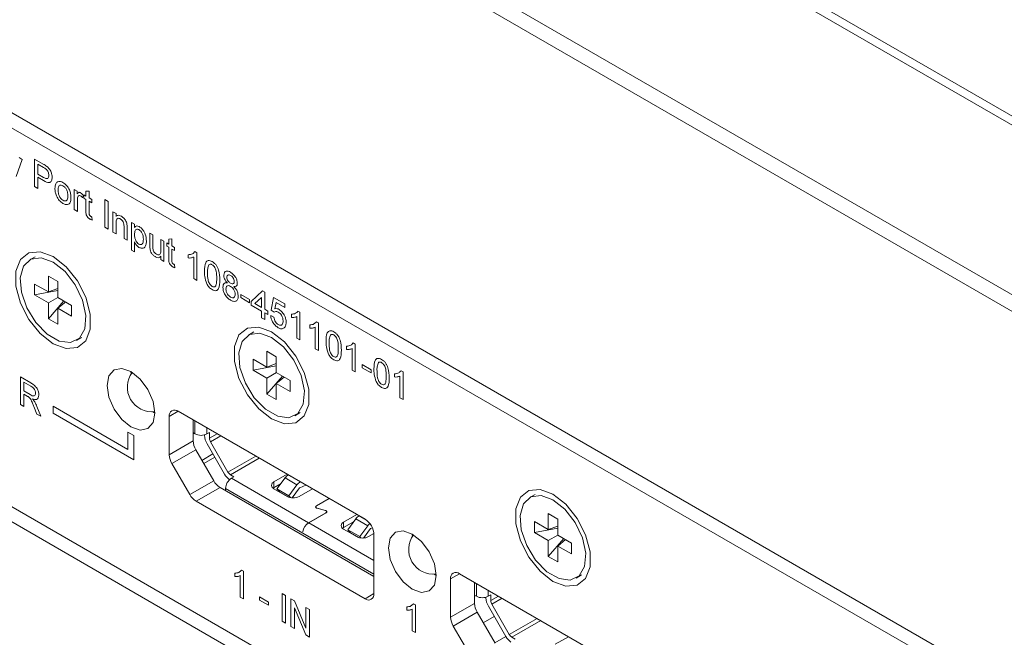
# Model space of a CAD drawing. Header units: millimetres. Extents: x 0 to 1118, y 0 to 864.
# Tile 11 of 256: x 205 to 219, y 204 to 213. Entities that reach past the tile are written whole.
import ezdxf

# ---------------------------------------------------------------- set-up
doc = ezdxf.new("R2010")
doc.units = ezdxf.units.MM

msp = doc.modelspace()

# ---------------------------------------------------------------- linework, layer by layer
at = {"color": 7, "linetype": 'Continuous', "lineweight": 15}
for p, q in [((225.718, 207.793), (205.813, 219.284)), ((205.928, 219.351), (225.708, 207.932)), ((249.46, 191.58), (201.865, 219.056)), ((227.48, 204.024), (201.848, 218.822)), ((201.848, 213.229), (224.233, 200.306)), ((201.848, 213.004), (227.48, 198.207)), ((204.751, 210.953), (204.659, 210.701)), ((204.703, 210.98), (204.751, 210.953)), ((204.93, 210.959), (205.06, 210.884)), ((204.93, 210.551), (204.93, 210.959)), ((205.064, 210.835), (204.98, 210.883)), ((204.98, 210.883), (204.98, 210.737)), ((204.98, 210.737), (205.065, 210.688)), ((205.066, 210.64), (204.98, 210.69)), ((204.98, 210.69), (204.98, 210.522)), ((204.98, 210.522), (204.93, 210.551)), ((205.519, 210.509), (205.56, 210.486)), ((205.519, 210.211), (205.519, 210.509)), ((205.56, 210.486), (205.56, 210.444)), ((205.655, 210.422), (205.641, 210.385)), ((205.66, 210.428), (205.691, 210.41)), ((205.66, 210.381), (205.66, 210.428)), ((205.691, 210.363), (205.66, 210.381)), ((205.691, 210.482), (205.737, 210.486)), ((205.691, 210.41), (205.691, 210.482)), ((205.691, 210.195), (205.691, 210.363)), ((205.737, 210.486), (205.737, 210.384)), ((205.737, 210.384), (205.778, 210.36)), ((205.565, 210.343), (205.565, 210.185)), ((205.737, 210.336), (205.737, 210.167)), ((205.778, 210.313), (205.737, 210.336)), ((205.778, 210.36), (205.778, 210.313)), ((205.968, 210.36), (206.018, 210.331)), ((205.968, 209.952), (205.968, 210.36)), ((206.018, 210.331), (206.018, 209.923)), ((205.565, 210.185), (205.519, 210.211)), ((205.778, 210.105), (205.782, 210.058)), ((206.09, 210.179), (206.136, 210.153)), ((206.09, 209.881), (206.09, 210.179)), ((206.136, 210.153), (206.136, 210.112)), ((206.018, 209.923), (205.968, 209.952)), ((206.136, 210.015), (206.136, 209.855)), ((206.254, 209.787), (206.254, 209.965)), ((206.299, 209.943), (206.299, 209.761)), ((206.362, 210.022), (206.408, 209.996)), ((206.362, 209.614), (206.362, 210.022)), ((206.408, 209.996), (206.408, 209.949)), ((206.136, 209.855), (206.09, 209.881)), ((206.299, 209.761), (206.254, 209.787)), ((206.634, 209.865), (206.68, 209.839)), ((206.634, 209.682), (206.634, 209.865)), ((206.68, 209.839), (206.68, 209.677)), ((206.408, 209.735), (206.408, 209.588)), ((206.797, 209.771), (206.843, 209.745)), ((206.797, 209.615), (206.797, 209.771)), ((206.843, 209.745), (206.843, 209.447)), ((206.884, 209.722), (206.915, 209.703)), ((206.884, 209.674), (206.884, 209.722)), ((206.915, 209.656), (206.884, 209.674)), ((206.915, 209.776), (206.961, 209.779)), ((206.915, 209.703), (206.915, 209.776)), ((206.915, 209.489), (206.915, 209.656)), ((206.961, 209.779), (206.961, 209.677)), ((206.961, 209.677), (207.001, 209.653)), ((207.001, 209.653), (207.001, 209.606)), ((204.942, 209.516), (204.863, 209.47)), ((206.408, 209.588), (206.362, 209.614)), ((206.797, 209.473), (206.797, 209.522)), ((206.961, 209.63), (206.961, 209.461)), ((207.001, 209.606), (206.961, 209.63)), ((207.201, 209.498), (207.201, 209.546)), ((207.282, 209.193), (207.282, 209.511)), ((207.299, 209.592), (207.328, 209.575)), ((207.328, 209.575), (207.328, 209.167)), ((206.843, 209.447), (206.797, 209.473)), ((207.001, 209.398), (207.006, 209.352)), ((205.137, 209.231), (205.276, 209.151)), ((205.137, 208.996), (205.137, 209.231)), ((204.932, 209.113), (205.137, 208.996)), ((204.932, 208.952), (204.932, 209.113)), ((205.276, 209.151), (205.276, 208.915)), ((207.328, 209.167), (207.282, 209.193)), ((204.932, 208.952), (205.276, 209.017)), ((205.137, 208.834), (204.932, 208.952)), ((205.276, 209.048), (205.137, 208.996)), ((205.137, 208.834), (205.276, 208.915)), ((205.276, 208.915), (205.48, 208.797)), ((207.976, 208.96), (208.107, 208.884)), ((207.976, 208.913), (207.976, 208.96)), ((208.107, 208.837), (207.976, 208.913)), ((208.13, 208.855), (208.298, 209.01)), ((208.284, 208.913), (208.186, 208.823)), ((208.284, 208.766), (208.284, 208.913)), ((208.298, 209.01), (208.33, 208.991)), ((208.33, 208.991), (208.33, 208.74)), ((208.425, 208.727), (208.461, 208.916)), ((208.461, 208.916), (208.629, 208.819)), ((205.137, 208.599), (205.365, 208.864)), ((205.137, 208.599), (205.137, 208.834)), ((205.392, 208.848), (205.276, 208.754)), ((205.48, 208.797), (205.48, 208.636)), ((208.107, 208.884), (208.107, 208.837)), ((208.13, 208.803), (208.13, 208.855)), ((208.284, 208.714), (208.13, 208.803)), ((208.186, 208.823), (208.284, 208.766)), ((208.498, 208.842), (208.48, 208.747)), ((208.629, 208.766), (208.498, 208.842)), ((208.629, 208.819), (208.629, 208.766)), ((205.276, 208.754), (205.276, 208.518)), ((205.48, 208.636), (205.276, 208.754)), ((208.284, 208.615), (208.284, 208.714)), ((208.33, 208.74), (208.375, 208.714)), ((208.375, 208.662), (208.33, 208.688)), ((208.33, 208.688), (208.33, 208.588)), ((208.375, 208.714), (208.375, 208.662)), ((208.42, 208.646), (208.466, 208.625)), ((208.47, 208.696), (208.425, 208.727)), ((208.724, 208.619), (208.724, 208.667)), ((208.805, 208.314), (208.805, 208.632)), ((208.822, 208.713), (208.851, 208.696)), ((208.851, 208.696), (208.851, 208.288)), ((205.276, 208.518), (205.137, 208.599)), ((208.33, 208.588), (208.284, 208.615)), ((208.996, 208.462), (208.996, 208.51)), ((209.077, 208.157), (209.077, 208.475)), ((209.094, 208.556), (209.123, 208.539)), ((209.123, 208.539), (209.123, 208.131)), ((208.168, 208.405), (208.089, 208.359)), ((205.55, 208.279), (205.63, 208.325)), ((208.851, 208.288), (208.805, 208.314)), ((209.54, 208.148), (209.54, 208.196)), ((209.638, 208.242), (209.667, 208.225)), ((209.667, 208.225), (209.667, 207.817)), ((208.363, 208.12), (208.502, 208.04)), ((208.363, 207.884), (208.363, 208.12)), ((208.502, 208.04), (208.502, 207.804)), ((209.123, 208.131), (209.077, 208.157)), ((209.621, 207.843), (209.621, 208.161)), ((208.159, 208.002), (208.363, 207.884)), ((208.159, 207.841), (208.159, 208.002)), ((208.159, 207.841), (208.502, 207.906)), ((208.502, 207.937), (208.363, 207.884)), ((209.771, 207.924), (209.902, 207.848)), ((209.771, 207.877), (209.771, 207.924)), ((208.363, 207.723), (208.159, 207.841)), ((208.363, 207.723), (208.503, 207.804)), ((208.363, 207.487), (208.591, 207.753)), ((208.502, 207.804), (208.707, 207.686)), ((209.667, 207.817), (209.621, 207.843)), ((209.902, 207.801), (209.771, 207.877)), ((209.902, 207.848), (209.902, 207.801)), ((210.247, 207.74), (210.247, 207.788)), ((210.328, 207.434), (210.328, 207.753)), ((210.345, 207.833), (210.374, 207.817)), ((210.374, 207.817), (210.374, 207.408)), ((204.724, 207.741), (204.877, 207.652)), ((204.724, 207.332), (204.724, 207.741)), ((204.879, 207.604), (204.774, 207.665)), ((204.774, 207.665), (204.774, 207.534)), ((208.363, 207.487), (208.363, 207.723)), ((208.618, 207.737), (208.502, 207.642)), ((208.502, 207.642), (208.502, 207.407)), ((208.707, 207.525), (208.502, 207.642)), ((208.707, 207.686), (208.707, 207.525)), ((204.774, 207.534), (204.868, 207.479)), ((204.825, 207.457), (204.774, 207.487)), ((204.774, 207.487), (204.774, 207.304)), ((208.502, 207.407), (208.363, 207.487)), ((201.848, 207.411), (224.386, 194.4)), ((204.774, 207.304), (204.724, 207.332)), ((210.374, 207.408), (210.328, 207.434)), ((201.848, 207.186), (227.48, 192.389)), ((204.968, 207.192), (204.923, 207.303)), ((204.967, 207.305), (205.025, 207.159)), ((205.025, 207.159), (204.968, 207.192)), ((206.311, 206.671), (205.206, 207.309)), ((205.206, 207.309), (205.206, 207.207)), ((205.206, 207.207), (206.4, 206.518)), ((206.677, 207.227), (206.709, 207.207)), ((209.812, 205.641), (207.054, 207.233)), ((208.776, 207.168), (208.856, 207.214)), ((206.921, 207.156), (206.921, 206.591)), ((207.275, 207.105), (207.275, 206.795)), ((206.4, 206.875), (206.311, 206.926)), ((206.311, 206.926), (206.311, 206.671)), ((206.4, 206.518), (206.4, 206.875)), ((207.29, 206.906), (207.301, 206.9)), ((207.443, 206.885), (207.443, 206.876)), ((207.478, 206.9), (207.513, 206.92)), ((207.513, 206.835), (207.513, 206.92)), ((206.921, 206.591), (207.275, 206.795)), ((207.738, 206.306), (207.479, 206.754)), ((207.788, 206.335), (207.529, 206.783)), ((207.314, 206.664), (206.96, 206.46)), ((207.314, 206.664), (207.577, 206.208)), ((207.566, 206.603), (207.403, 206.509)), ((207.224, 206.004), (206.96, 206.46)), ((207.593, 206.557), (207.43, 206.463)), ((207.876, 206.266), (207.825, 206.295)), ((208.467, 206.19), (208.664, 206.303)), ((208.682, 206.293), (208.68, 206.292)), ((208.68, 206.292), (208.857, 206.19)), ((207.224, 206.004), (207.577, 206.208)), ((207.876, 206.266), (207.84, 206.246)), ((207.84, 206.246), (208.979, 205.588)), ((208.564, 206.159), (208.455, 206.096)), ((208.467, 206.19), (208.467, 206.108)), ((208.571, 206.168), (208.467, 206.108)), ((208.631, 206.25), (208.511, 206.087)), ((208.631, 206.25), (208.807, 206.148)), ((208.688, 205.985), (208.807, 206.148)), ((208.857, 206.19), (208.859, 206.19)), ((207.671, 206.109), (207.317, 205.905)), ((207.671, 206.109), (209.944, 204.796)), ((207.752, 206.092), (207.752, 206.074)), ((208.467, 206.108), (208.452, 206.098)), ((208.661, 205.976), (208.467, 206.088)), ((208.511, 206.087), (208.688, 205.985)), ((208.511, 206.087), (208.55, 206.044)), ((208.55, 206.044), (208.687, 205.964)), ((208.846, 206.104), (208.737, 205.955)), ((209.034, 206.089), (208.837, 205.976)), ((208.939, 206.144), (208.847, 206.105)), ((212.323, 206.007), (212.243, 205.961)), ((207.317, 205.905), (209.812, 204.465)), ((208.712, 205.958), (208.688, 205.985)), ((209.094, 205.838), (209.281, 205.947)), ((209.283, 205.946), (209.096, 205.837)), ((208.979, 205.588), (209.235, 205.736)), ((209.237, 205.735), (208.981, 205.587)), ((209.085, 205.822), (209.085, 205.814)), ((209.225, 205.769), (209.105, 205.801)), ((209.106, 205.802), (209.226, 205.77)), ((209.245, 205.743), (209.245, 205.751)), ((212.517, 205.722), (212.657, 205.641)), ((212.517, 205.486), (212.517, 205.722)), ((209.495, 205.596), (209.691, 205.71)), ((209.64, 205.599), (209.495, 205.515)), ((209.495, 205.596), (209.495, 205.515)), ((209.675, 205.647), (209.556, 205.484)), ((209.675, 205.647), (209.852, 205.544)), ((209.725, 205.691), (209.725, 205.689)), ((209.727, 205.689), (209.725, 205.688)), ((212.313, 205.604), (212.517, 205.486)), ((212.313, 205.443), (212.313, 205.604)), ((212.657, 205.641), (212.657, 205.406)), ((208.894, 205.458), (208.892, 205.457)), ((208.894, 205.456), (208.892, 205.457)), ((209.495, 205.515), (209.48, 205.505)), ((209.689, 205.383), (209.495, 205.494)), ((209.556, 205.484), (209.733, 205.382)), ((209.556, 205.484), (209.595, 205.44)), ((209.595, 205.44), (209.715, 205.371)), ((209.733, 205.382), (209.852, 205.544)), ((209.891, 205.501), (209.789, 205.362)), ((209.943, 205.428), (209.865, 205.383)), ((209.892, 205.502), (209.92, 205.514)), ((212.313, 205.443), (212.657, 205.508)), ((212.517, 205.325), (212.313, 205.443)), ((212.657, 205.539), (212.517, 205.486)), ((209.682, 205.386), (209.685, 205.388)), ((209.749, 205.363), (209.733, 205.382)), ((209.944, 204.541), (209.944, 205.411)), ((212.517, 205.325), (212.657, 205.406)), ((212.517, 205.089), (212.745, 205.354)), ((212.517, 205.089), (212.517, 205.325)), ((212.657, 205.406), (212.861, 205.288)), ((212.772, 205.339), (212.657, 205.244)), ((212.861, 205.288), (212.861, 205.126)), ((212.657, 205.244), (212.657, 205.008)), ((212.861, 205.126), (212.657, 205.244)), ((212.657, 205.008), (212.517, 205.089)), ((207.889, 204.794), (207.889, 204.842)), ((207.986, 204.888), (208.016, 204.871)), ((208.016, 204.871), (208.016, 204.462)), ((207.97, 204.489), (207.97, 204.807)), ((210.831, 204.829), (210.863, 204.809)), ((211.075, 204.758), (211.075, 204.192)), ((213.966, 203.242), (211.208, 204.834)), ((211.429, 204.707), (211.429, 204.397)), ((212.931, 204.77), (213.01, 204.816)), ((208.016, 204.462), (207.97, 204.489)), ((208.256, 204.491), (208.387, 204.415)), ((208.256, 204.444), (208.256, 204.491)), ((208.387, 204.368), (208.256, 204.444)), ((208.387, 204.415), (208.387, 204.368)), ((208.587, 204.541), (208.637, 204.512)), ((208.587, 204.133), (208.587, 204.541)), ((208.637, 204.512), (208.637, 204.104)), ((208.718, 204.465), (208.771, 204.435)), ((208.718, 204.057), (208.718, 204.465)), ((208.771, 204.435), (208.94, 204.032)), ((211.444, 204.508), (211.456, 204.502)), ((211.597, 204.487), (211.597, 204.478)), ((211.632, 204.502), (211.668, 204.522)), ((211.668, 204.437), (211.668, 204.522)), ((208.937, 203.93), (208.768, 204.333)), ((208.768, 204.333), (208.768, 204.028)), ((208.94, 204.337), (208.99, 204.308)), ((208.94, 204.032), (208.94, 204.337)), ((208.99, 204.308), (208.99, 203.9)), ((210.428, 204.297), (210.428, 204.346)), ((210.51, 203.992), (210.51, 204.31)), ((210.526, 204.391), (210.555, 204.374)), ((210.555, 204.374), (210.555, 203.966)), ((211.075, 204.192), (211.429, 204.397)), ((211.468, 204.266), (211.114, 204.062)), ((211.468, 204.266), (211.731, 203.809)), ((211.892, 203.908), (211.633, 204.356)), ((211.942, 203.936), (211.683, 204.385)), ((208.637, 204.104), (208.587, 204.133)), ((211.72, 204.205), (211.557, 204.111)), ((208.768, 204.028), (208.718, 204.057)), ((210.555, 203.966), (210.51, 203.992)), ((211.378, 203.605), (211.114, 204.062)), ((208.99, 203.9), (208.937, 203.93)), ((212.03, 203.868), (211.98, 203.897)), ((212.621, 203.792), (212.818, 203.905))]:
    msp.add_line(p, q, dxfattribs=at)
at = {"color": 9, "linetype": 'Continuous', "lineweight": 15}
for p, q in [((207.054, 207.233), (206.921, 207.156)), ((207.301, 207.09), (207.301, 206.9)), ((207.478, 206.988), (207.478, 206.9)), ((207.513, 206.835), (207.628, 206.901)), ((207.681, 206.871), (207.529, 206.783)), ((207.788, 206.335), (208.198, 206.572)), ((208.251, 206.541), (207.825, 206.295)), ((207.752, 206.092), (209.944, 204.827)), ((209.094, 205.836), (209.094, 205.838)), ((209.106, 205.801), (209.106, 205.802)), ((209.226, 205.77), (209.226, 205.769)), ((209.235, 205.736), (209.235, 205.734)), ((208.981, 205.587), (209.944, 205.031)), ((209.834, 205.625), (209.725, 205.688)), ((211.208, 204.834), (211.075, 204.758)), ((211.456, 204.691), (211.456, 204.502)), ((211.632, 204.589), (211.632, 204.502)), ((209.812, 204.465), (209.944, 204.541)), ((211.668, 204.437), (211.782, 204.503)), ((211.835, 204.472), (211.683, 204.385)), ((211.942, 203.936), (212.353, 204.174)), ((212.406, 204.143), (211.98, 203.897)), ((211.892, 203.907), (211.729, 203.813))]:
    msp.add_line(p, q, dxfattribs=at)
at = {"color": 7, "linetype": 'Continuous', "lineweight": 15, "flags": 128}
for points in [[(205.206, 208.232), (205.397, 208.16), (205.564, 208.175), (205.689, 208.275), (205.755, 208.446), (205.755, 208.67), (205.689, 208.918), (205.564, 209.161), (205.397, 209.369), (205.206, 209.518), (205.016, 209.589), (204.849, 209.574), (204.724, 209.475), (204.658, 209.303), (204.658, 209.08), (204.724, 208.832), (204.849, 208.589), (205.016, 208.38), (205.206, 208.232)], [(205.206, 209.436), (205.031, 209.5), (204.879, 209.479), (204.771, 209.376), (204.722, 209.206), (204.739, 208.991), (204.819, 208.76), (204.951, 208.545), (205.117, 208.374), (205.296, 208.271), (205.462, 208.25), (205.594, 208.312), (205.674, 208.451), (205.691, 208.647), (205.642, 208.874), (205.534, 209.1), (205.382, 209.297), (205.206, 209.436)], [(208.433, 207.12), (208.623, 207.049), (208.791, 207.064), (208.915, 207.164), (208.981, 207.335), (208.981, 207.558), (208.915, 207.807), (208.791, 208.049), (208.623, 208.258), (208.433, 208.406), (208.242, 208.478), (208.075, 208.463), (207.95, 208.363), (207.884, 208.192), (207.884, 207.968), (207.95, 207.72), (208.075, 207.477), (208.242, 207.269), (208.433, 207.12)], [(208.433, 208.325), (208.257, 208.388), (208.105, 208.367), (207.997, 208.265), (207.949, 208.095), (207.965, 207.88), (208.045, 207.649), (208.177, 207.434), (208.343, 207.263), (208.522, 207.16), (208.689, 207.138), (208.821, 207.201), (208.9, 207.34), (208.917, 207.536), (208.868, 207.762), (208.76, 207.989), (208.608, 208.185), (208.433, 208.325)], [(206.356, 207.003), (206.491, 206.956), (206.606, 206.978), (206.682, 207.066), (206.709, 207.207), (206.682, 207.379), (206.606, 207.555), (206.491, 207.71), (206.356, 207.819), (206.22, 207.866), (206.106, 207.844), (206.029, 207.756), (206.002, 207.615), (206.029, 207.443), (206.106, 207.267), (206.22, 207.112), (206.356, 207.003)], [(206.356, 207.819), (206.356, 207.819), (206.357, 207.781)], [(207.29, 206.906), (207.28, 206.913), (207.275, 206.918)], [(207.753, 206.061), (207.753, 206.062), (207.752, 206.074)], [(212.587, 204.722), (212.777, 204.651), (212.945, 204.666), (213.069, 204.765), (213.135, 204.937), (213.135, 205.16), (213.069, 205.408), (212.945, 205.651), (212.777, 205.86), (212.587, 206.008), (212.396, 206.079), (212.229, 206.064), (212.105, 205.965), (212.039, 205.793), (212.039, 205.57), (212.105, 205.322), (212.229, 205.079), (212.396, 204.871), (212.587, 204.722)], [(212.587, 205.927), (212.411, 205.99), (212.259, 205.969), (212.152, 205.867), (212.103, 205.696), (212.119, 205.482), (212.199, 205.251), (212.331, 205.036), (212.498, 204.865), (212.676, 204.762), (212.843, 204.74), (212.975, 204.803), (213.054, 204.942), (213.071, 205.138), (213.022, 205.364), (212.914, 205.591), (212.763, 205.787), (212.587, 205.927)], [(209.105, 205.801), (209.097, 205.804), (209.09, 205.808), (209.085, 205.813), (209.083, 205.818), (209.082, 205.824), (209.084, 205.829), (209.088, 205.834), (209.094, 205.838)], [(209.106, 205.802), (209.099, 205.805), (209.092, 205.809), (209.088, 205.813), (209.085, 205.818), (209.085, 205.823), (209.086, 205.829), (209.09, 205.833), (209.096, 205.837)], [(209.235, 205.736), (209.24, 205.74), (209.244, 205.745), (209.245, 205.749), (209.245, 205.754), (209.243, 205.759), (209.238, 205.763), (209.232, 205.766), (209.225, 205.769)], [(209.226, 205.77), (209.234, 205.767), (209.24, 205.764), (209.245, 205.759), (209.247, 205.754), (209.248, 205.749), (209.246, 205.744), (209.243, 205.739), (209.237, 205.735)], [(210.51, 204.605), (210.645, 204.558), (210.76, 204.58), (210.836, 204.668), (210.863, 204.809), (210.836, 204.981), (210.76, 205.157), (210.645, 205.312), (210.51, 205.421), (210.374, 205.468), (210.26, 205.446), (210.183, 205.358), (210.156, 205.217), (210.183, 205.045), (210.26, 204.869), (210.374, 204.714), (210.51, 204.605)], [(210.51, 205.421), (210.51, 205.421), (210.511, 205.383)], [(211.444, 204.508), (211.434, 204.515), (211.429, 204.52)]]:
    msp.add_lwpolyline(points, dxfattribs=at)
at = {"color": 7, "linetype": 'Continuous', "lineweight": 15}
for centre, radius, start, end in [((206.665, 207.59), 0.363, 143.0777, 276.9169), ((207.002, 207.169), 0.0819, 50.7967, 189.214), ((207.39, 207.07), 0.192, 242.6097, 297.3903), ((207.695, 206.885), 0.252, 181.9565, 211.1437), ((207.545, 206.804), 0.271, 181.9565, 211.1437), ((207.622, 206.839), 0.108, 181.9565, 211.1437), ((207.192, 206.6), 0.271, 181.9565, 211.1437), ((207.971, 206.437), 0.267, 209.3986, 233.3111), ((207.883, 206.387), 0.108, 208.8556, 238.0453), ((208.733, 206.179), 0.125, 115.3192, 145.427), ((207.814, 206.338), 0.27, 208.8556, 238.0453), ((207.944, 206.084), 0.192, 122.6055, 177.3945), ((208.487, 206.139), 0.0546, 110.7834, 249.2166), ((208.91, 206.077), 0.125, 115.3192, 145.427), ((207.46, 206.134), 0.27, 208.8556, 238.0453), ((208.849, 206.103), 0.00312, 115.3192, 145.427), ((208.749, 206.147), 0.192, 242.6097, 297.3903), ((209.085, 205.424), 0.196, 122.923, 170.4007), ((209.087, 205.423), 0.196, 122.923, 170.4007), ((209.514, 205.545), 0.0546, 110.7834, 249.2166), ((209.778, 205.576), 0.125, 115.3192, 145.427), ((209.656, 205.398), 0.288, 2.6055, 57.3945), ((209.967, 205.462), 0.142, 126.7055, 144.3901), ((209.894, 205.499), 0.00312, 115.3192, 145.427), ((209.777, 205.553), 0.192, 242.6097, 297.3903), ((210.819, 205.191), 0.363, 143.0777, 276.9169), ((211.156, 204.771), 0.0819, 50.7967, 189.214), ((209.863, 204.528), 0.0819, 230.7967, 9.214), ((211.544, 204.672), 0.192, 242.6097, 297.3903), ((211.849, 204.487), 0.252, 181.9565, 211.1437), ((211.776, 204.441), 0.108, 181.9565, 211.1437), ((211.699, 204.406), 0.271, 181.9565, 211.1437), ((211.346, 204.202), 0.271, 181.9565, 211.1437), ((212.125, 204.039), 0.267, 209.3986, 233.3111), ((212.037, 203.989), 0.108, 208.8556, 238.0453)]:
    msp.add_arc(centre, radius, start, end, dxfattribs=at)
for points, knots in [([(205.06, 210.884), (205.07, 210.879), (205.087, 210.868), (205.105, 210.856), (205.112, 210.85)], [0, 0, 0, 0, 0.560101, 1, 1, 1, 1]), ([(205.105, 210.808), (205.097, 210.813), (205.084, 210.823), (205.07, 210.831), (205.064, 210.835)], [0, 0, 0, 0, 0.559585, 1, 1, 1, 1]), ([(205.143, 210.717), (205.143, 210.726), (205.142, 210.743), (205.133, 210.768), (205.121, 210.791), (205.11, 210.802), (205.105, 210.808)], [0, 0, 0, 0, 0.2802608, 0.5600775, 0.7801497, 1, 1, 1, 1]), ([(205.112, 210.85), (205.125, 210.839), (205.151, 210.817), (205.177, 210.771), (205.191, 210.727), (205.192, 210.702), (205.193, 210.69)], [0, 0, 0, 0, 0.280013, 0.55891, 0.779396, 1, 1, 1, 1]), ([(205.065, 210.688), (205.076, 210.682), (205.098, 210.67), (205.127, 210.668), (205.141, 210.689), (205.142, 210.708), (205.143, 210.717)], [0, 0, 0, 0, 0.281401, 0.559753, 0.779356, 1, 1, 1, 1]), ([(205.193, 210.69), (205.191, 210.671), (205.187, 210.632), (205.142, 210.599), (205.095, 210.624), (205.066, 210.64)], [0, 0, 0, 0, 0.280751, 0.559708, 1, 1, 1, 1]), ([(205.234, 210.525), (205.235, 210.55), (205.237, 210.595), (205.262, 210.615), (205.273, 210.624)], [0, 0, 0, 0, 0.560963, 1, 1, 1, 1]), ([(205.352, 210.302), (205.333, 210.316), (205.295, 210.342), (205.254, 210.409), (205.236, 210.472), (205.234, 210.507), (205.234, 210.525)], [0, 0, 0, 0, 0.279616, 0.558371, 0.778858, 1, 1, 1, 1]), ([(205.273, 210.624), (205.286, 210.627), (205.31, 210.632), (205.339, 210.618), (205.352, 210.611)], [0, 0, 0, 0, 0.559033, 1, 1, 1, 1]), ([(205.352, 210.564), (205.343, 210.568), (205.327, 210.576), (205.305, 210.573), (205.282, 210.553), (205.28, 210.521), (205.279, 210.499)], [0, 0, 0, 0, 0.187137, 0.374025, 0.561097, 1, 1, 1, 1]), ([(205.352, 210.611), (205.37, 210.598), (205.407, 210.572), (205.448, 210.507), (205.467, 210.445), (205.469, 210.41), (205.469, 210.393)], [0, 0, 0, 0, 0.279556, 0.5586, 0.778991, 1, 1, 1, 1]), ([(205.424, 210.417), (205.424, 210.431), (205.422, 210.46), (205.406, 210.506), (205.381, 210.544), (205.361, 210.557), (205.352, 210.564)], [0, 0, 0, 0, 0.281064, 0.560316, 0.780174, 1, 1, 1, 1]), ([(205.279, 210.499), (205.28, 210.484), (205.281, 210.455), (205.296, 210.409), (205.322, 210.37), (205.342, 210.356), (205.352, 210.349)], [0, 0, 0, 0, 0.281129, 0.560384, 0.780159, 1, 1, 1, 1]), ([(205.352, 210.349), (205.36, 210.345), (205.377, 210.337), (205.398, 210.341), (205.421, 210.362), (205.423, 210.394), (205.424, 210.417)], [0, 0, 0, 0, 0.187044, 0.373945, 0.560983, 1, 1, 1, 1]), ([(205.469, 210.393), (205.469, 210.371), (205.467, 210.327), (205.44, 210.288), (205.397, 210.281), (205.367, 210.295), (205.352, 210.302)], [0, 0, 0, 0, 0.281033, 0.559513, 0.779602, 1, 1, 1, 1]), ([(205.56, 210.444), (205.567, 210.453), (205.576, 210.466), (205.597, 210.468), (205.608, 210.463), (205.613, 210.46)], [0, 0, 0, 0, 0.559599, 0.779772, 1, 1, 1, 1]), ([(205.572, 210.399), (205.569, 210.389), (205.565, 210.372), (205.565, 210.352), (205.565, 210.343)], [0, 0, 0, 0, 0.559888, 1, 1, 1, 1]), ([(205.611, 210.414), (205.606, 210.417), (205.596, 210.421), (205.58, 210.417), (205.575, 210.406), (205.572, 210.399)], [0, 0, 0, 0, 0.280305, 0.560911, 1, 1, 1, 1]), ([(205.641, 210.385), (205.636, 210.391), (205.627, 210.404), (205.616, 210.411), (205.611, 210.414)], [0, 0, 0, 0, 0.560116, 1, 1, 1, 1]), ([(205.613, 210.46), (205.621, 210.455), (205.636, 210.444), (205.649, 210.429), (205.655, 210.422)], [0, 0, 0, 0, 0.559546, 1, 1, 1, 1]), ([(205.75, 210.072), (205.743, 210.077), (205.729, 210.085), (205.708, 210.107), (205.689, 210.148), (205.69, 210.176), (205.691, 210.195)], [0, 0, 0, 0, 0.187433, 0.373821, 0.559462, 1, 1, 1, 1]), ([(205.737, 210.167), (205.736, 210.158), (205.736, 210.146), (205.743, 210.13), (205.749, 210.12), (205.756, 210.116), (205.76, 210.114)], [0, 0, 0, 0, 0.499596, 0.625239, 0.750354, 1, 1, 1, 1]), ([(205.782, 210.058), (205.776, 210.06), (205.766, 210.064), (205.755, 210.07), (205.75, 210.072)], [0, 0, 0, 0, 0.560078, 1, 1, 1, 1]), ([(205.76, 210.114), (205.763, 210.112), (205.769, 210.109), (205.775, 210.106), (205.778, 210.105)], [0, 0, 0, 0, 0.559965, 1, 1, 1, 1]), ([(206.136, 210.112), (206.141, 210.116), (206.152, 210.126), (206.178, 210.13), (206.201, 210.12), (206.214, 210.113)], [0, 0, 0, 0, 0.280554, 0.560815, 1, 1, 1, 1]), ([(206.202, 210.073), (206.194, 210.077), (206.179, 210.084), (206.159, 210.084), (206.137, 210.066), (206.136, 210.036), (206.136, 210.015)], [0, 0, 0, 0, 0.1872728, 0.3743615, 0.56054, 1, 1, 1, 1]), ([(206.254, 209.965), (206.253, 209.976), (206.253, 209.997), (206.244, 210.031), (206.223, 210.059), (206.209, 210.068), (206.202, 210.073)], [0, 0, 0, 0, 0.28168, 0.559785, 0.779587, 1, 1, 1, 1]), ([(206.214, 210.113), (206.225, 210.106), (206.246, 210.092), (206.273, 210.06), (206.29, 210.025), (206.294, 210.004), (206.297, 209.994)], [0, 0, 0, 0, 0.280216, 0.559971, 0.779636, 1, 1, 1, 1]), ([(206.297, 209.994), (206.297, 209.984), (206.299, 209.967), (206.299, 209.95), (206.299, 209.943)], [0, 0, 0, 0, 0.5597912, 1, 1, 1, 1]), ([(206.408, 209.949), (206.418, 209.96), (206.435, 209.979), (206.466, 209.966), (206.479, 209.96)], [0, 0, 0, 0, 0.560159, 1, 1, 1, 1]), ([(206.479, 209.96), (206.491, 209.952), (206.515, 209.936), (206.546, 209.896), (206.578, 209.83), (206.582, 209.781), (206.584, 209.747)], [0, 0, 0, 0, 0.18709, 0.374052, 0.561104, 1, 1, 1, 1]), ([(206.474, 209.916), (206.466, 209.919), (206.45, 209.926), (206.431, 209.919), (206.411, 209.897), (206.409, 209.866), (206.408, 209.845)], [0, 0, 0, 0, 0.186313, 0.373288, 0.560513, 1, 1, 1, 1]), ([(206.408, 209.845), (206.408, 209.831), (206.409, 209.803), (206.422, 209.76), (206.445, 209.723), (206.463, 209.709), (206.473, 209.702)], [0, 0, 0, 0, 0.281226, 0.560744, 0.780646, 1, 1, 1, 1]), ([(206.539, 209.773), (206.539, 209.787), (206.538, 209.814), (206.525, 209.857), (206.502, 209.895), (206.484, 209.909), (206.474, 209.916)], [0, 0, 0, 0, 0.281282, 0.560954, 0.780919, 1, 1, 1, 1]), ([(206.474, 209.654), (206.467, 209.659), (206.452, 209.669), (206.428, 209.697), (206.415, 209.721), (206.408, 209.735)], [0, 0, 0, 0, 0.280378, 0.560577, 1, 1, 1, 1]), ([(206.473, 209.702), (206.481, 209.699), (206.497, 209.692), (206.517, 209.697), (206.537, 209.72), (206.538, 209.751), (206.539, 209.773)], [0, 0, 0, 0, 0.18658, 0.37341, 0.560325, 1, 1, 1, 1]), ([(206.584, 209.747), (206.583, 209.727), (206.58, 209.686), (206.556, 209.647), (206.517, 209.636), (206.488, 209.648), (206.474, 209.654)], [0, 0, 0, 0, 0.28075, 0.560278, 0.780161, 1, 1, 1, 1]), ([(206.637, 209.633), (206.636, 209.642), (206.634, 209.659), (206.634, 209.675), (206.634, 209.682)], [0, 0, 0, 0, 0.559839, 1, 1, 1, 1]), ([(206.68, 209.677), (206.68, 209.673), (206.68, 209.664), (206.68, 209.646), (206.681, 209.632), (206.682, 209.623)], [0, 0, 0, 0, 0.250412, 0.500863, 1, 1, 1, 1]), ([(206.719, 209.513), (206.708, 209.52), (206.687, 209.535), (206.66, 209.566), (206.643, 209.602), (206.639, 209.623), (206.637, 209.633)], [0, 0, 0, 0, 0.280286, 0.560186, 0.779607, 1, 1, 1, 1]), ([(206.682, 209.623), (206.684, 209.615), (206.688, 209.599), (206.705, 209.571), (206.721, 209.56), (206.731, 209.553)], [0, 0, 0, 0, 0.280864, 0.561194, 1, 1, 1, 1]), ([(206.797, 209.522), (206.786, 209.511), (206.766, 209.492), (206.733, 209.507), (206.719, 209.513)], [0, 0, 0, 0, 0.559466, 1, 1, 1, 1]), ([(206.731, 209.553), (206.739, 209.55), (206.754, 209.542), (206.775, 209.544), (206.797, 209.562), (206.797, 209.593), (206.797, 209.615)], [0, 0, 0, 0, 0.187111, 0.374253, 0.560834, 1, 1, 1, 1]), ([(207.201, 209.546), (207.223, 209.548), (207.262, 209.551), (207.288, 209.579), (207.299, 209.592)], [0, 0, 0, 0, 0.560427, 1, 1, 1, 1]), ([(207.282, 209.511), (207.268, 209.506), (207.243, 209.496), (207.214, 209.497), (207.201, 209.498)], [0, 0, 0, 0, 0.559686, 1, 1, 1, 1]), ([(206.974, 209.366), (206.967, 209.37), (206.953, 209.379), (206.932, 209.4), (206.913, 209.441), (206.914, 209.469), (206.915, 209.489)], [0, 0, 0, 0, 0.187433, 0.373821, 0.559462, 1, 1, 1, 1]), ([(206.961, 209.461), (206.96, 209.451), (206.959, 209.439), (206.966, 209.423), (206.973, 209.414), (206.98, 209.41), (206.984, 209.407)], [0, 0, 0, 0, 0.499596, 0.625239, 0.750354, 1, 1, 1, 1]), ([(207.006, 209.352), (207, 209.354), (206.99, 209.357), (206.979, 209.363), (206.974, 209.366)], [0, 0, 0, 0, 0.5600783, 1, 1, 1, 1]), ([(206.984, 209.407), (206.987, 209.405), (206.993, 209.402), (206.999, 209.4), (207.001, 209.398)], [0, 0, 0, 0, 0.559965, 1, 1, 1, 1]), ([(207.441, 209.303), (207.442, 209.349), (207.444, 209.407), (207.474, 209.45), (207.496, 209.462), (207.524, 209.459), (207.544, 209.449), (207.554, 209.444)], [0, 0, 0, 0, 0.499149, 0.624522, 0.749597, 0.874674, 1, 1, 1, 1]), ([(207.507, 209.397), (207.5, 209.377), (207.486, 209.342), (207.486, 209.297), (207.486, 209.277)], [0, 0, 0, 0, 0.558059, 1, 1, 1, 1]), ([(207.554, 209.397), (207.549, 209.4), (207.539, 209.405), (207.521, 209.407), (207.512, 209.4), (207.507, 209.397)], [0, 0, 0, 0, 0.280453, 0.560688, 1, 1, 1, 1]), ([(207.554, 209.444), (207.564, 209.438), (207.584, 209.425), (207.613, 209.395), (207.635, 209.358), (207.663, 209.28), (207.666, 209.22), (207.668, 209.172)], [0, 0, 0, 0, 0.125373, 0.250644, 0.375698, 0.501113, 1, 1, 1, 1]), ([(207.622, 209.198), (207.622, 209.232), (207.622, 209.274), (207.607, 209.33), (207.594, 209.357), (207.576, 209.382), (207.561, 209.392), (207.554, 209.397)], [0, 0, 0, 0, 0.500352, 0.625529, 0.750516, 0.875255, 1, 1, 1, 1]), ([(207.475, 209.116), (207.463, 209.152), (207.442, 209.218), (207.441, 209.277), (207.441, 209.303)], [0, 0, 0, 0, 0.557973, 1, 1, 1, 1]), ([(207.486, 209.277), (207.487, 209.243), (207.487, 209.201), (207.501, 209.146), (207.515, 209.118), (207.533, 209.093), (207.547, 209.083), (207.554, 209.078)], [0, 0, 0, 0, 0.5003629, 0.6255677, 0.7505383, 0.8753036, 1, 1, 1, 1]), ([(207.727, 209.242), (207.728, 209.257), (207.732, 209.287), (207.76, 209.306), (207.793, 209.304), (207.815, 209.293), (207.826, 209.287)], [0, 0, 0, 0, 0.279271, 0.558676, 0.779074, 1, 1, 1, 1]), ([(207.78, 209.129), (207.772, 209.138), (207.756, 209.156), (207.738, 209.187), (207.728, 209.217), (207.727, 209.233), (207.727, 209.242)], [0, 0, 0, 0, 0.28031, 0.559637, 0.779691, 1, 1, 1, 1]), ([(207.826, 209.24), (207.819, 209.244), (207.803, 209.252), (207.785, 209.248), (207.774, 209.235), (207.773, 209.222), (207.772, 209.215)], [0, 0, 0, 0, 0.280365, 0.559367, 0.779701, 1, 1, 1, 1]), ([(207.772, 209.215), (207.773, 209.206), (207.774, 209.186), (207.789, 209.157), (207.808, 209.137), (207.821, 209.129), (207.827, 209.125)], [0, 0, 0, 0, 0.279936, 0.558845, 0.779075, 1, 1, 1, 1]), ([(207.826, 209.287), (207.84, 209.278), (207.868, 209.259), (207.902, 209.213), (207.923, 209.166), (207.925, 209.139), (207.926, 209.125)], [0, 0, 0, 0, 0.280348, 0.559692, 0.779821, 1, 1, 1, 1]), ([(207.881, 209.15), (207.88, 209.16), (207.878, 209.179), (207.863, 209.207), (207.845, 209.228), (207.833, 209.236), (207.826, 209.24)], [0, 0, 0, 0, 0.279693, 0.559145, 0.779317, 1, 1, 1, 1]), ([(207.554, 209.031), (207.537, 209.042), (207.507, 209.063), (207.485, 209.099), (207.475, 209.116)], [0, 0, 0, 0, 0.559716, 1, 1, 1, 1]), ([(207.554, 209.078), (207.562, 209.075), (207.576, 209.068), (207.594, 209.072), (207.608, 209.084), (207.622, 209.124), (207.622, 209.165), (207.622, 209.198)], [0, 0, 0, 0, 0.1246563, 0.2494203, 0.3743874, 0.4995905, 1, 1, 1, 1]), ([(207.668, 209.172), (207.666, 209.126), (207.665, 209.068), (207.635, 209.024), (207.613, 209.013), (207.584, 209.015), (207.564, 209.026), (207.554, 209.031)], [0, 0, 0, 0, 0.499115, 0.624458, 0.749554, 0.874658, 1, 1, 1, 1]), ([(207.713, 209.065), (207.714, 209.077), (207.716, 209.103), (207.732, 209.126), (207.755, 209.134), (207.772, 209.131), (207.78, 209.129)], [0, 0, 0, 0, 0.280187, 0.559469, 0.779548, 1, 1, 1, 1]), ([(207.826, 208.874), (207.81, 208.885), (207.777, 208.907), (207.739, 208.962), (207.716, 209.018), (207.714, 209.049), (207.713, 209.065)], [0, 0, 0, 0, 0.280131, 0.559335, 0.779523, 1, 1, 1, 1]), ([(207.825, 209.078), (207.815, 209.083), (207.795, 209.093), (207.773, 209.085), (207.76, 209.066), (207.759, 209.048), (207.758, 209.039)], [0, 0, 0, 0, 0.280111, 0.558976, 0.779307, 1, 1, 1, 1]), ([(207.894, 208.959), (207.893, 208.972), (207.891, 208.996), (207.873, 209.034), (207.85, 209.063), (207.833, 209.073), (207.825, 209.078)], [0, 0, 0, 0, 0.27997, 0.559316, 0.779349, 1, 1, 1, 1]), ([(207.827, 209.125), (207.835, 209.121), (207.85, 209.113), (207.868, 209.117), (207.879, 209.13), (207.88, 209.143), (207.881, 209.15)], [0, 0, 0, 0, 0.280478, 0.559259, 0.779576, 1, 1, 1, 1]), ([(207.926, 209.125), (207.925, 209.116), (207.924, 209.096), (207.907, 209.075), (207.886, 209.075), (207.874, 209.076)], [0, 0, 0, 0, 0.280612, 0.560833, 1, 1, 1, 1]), ([(207.874, 209.076), (207.884, 209.064), (207.905, 209.042), (207.934, 208.99), (207.937, 208.954), (207.94, 208.932)], [0, 0, 0, 0, 0.2812261, 0.5617875, 1, 1, 1, 1]), ([(207.758, 209.039), (207.759, 209.027), (207.761, 209.002), (207.779, 208.964), (207.803, 208.937), (207.819, 208.926), (207.827, 208.921)], [0, 0, 0, 0, 0.280552, 0.558516, 0.77917, 1, 1, 1, 1]), ([(207.94, 208.932), (207.938, 208.914), (207.934, 208.879), (207.903, 208.855), (207.865, 208.854), (207.839, 208.867), (207.826, 208.874)], [0, 0, 0, 0, 0.279532, 0.559025, 0.779261, 1, 1, 1, 1]), ([(207.827, 208.921), (207.837, 208.916), (207.857, 208.906), (207.88, 208.913), (207.893, 208.933), (207.894, 208.95), (207.894, 208.959)], [0, 0, 0, 0, 0.280192, 0.559073, 0.779305, 1, 1, 1, 1]), ([(208.53, 208.467), (208.515, 208.478), (208.484, 208.499), (208.447, 208.55), (208.426, 208.601), (208.422, 208.631), (208.42, 208.646)], [0, 0, 0, 0, 0.28007, 0.559249, 0.779432, 1, 1, 1, 1]), ([(208.466, 208.625), (208.467, 208.613), (208.471, 208.59), (208.486, 208.555), (208.508, 208.529), (208.523, 208.519), (208.53, 208.514)], [0, 0, 0, 0, 0.280714, 0.559926, 0.779622, 1, 1, 1, 1]), ([(208.531, 208.697), (208.524, 208.701), (208.511, 208.708), (208.488, 208.71), (208.477, 208.701), (208.47, 208.696)], [0, 0, 0, 0, 0.280925, 0.561161, 1, 1, 1, 1]), ([(208.48, 208.747), (208.491, 208.749), (208.51, 208.753), (208.533, 208.742), (208.543, 208.737)], [0, 0, 0, 0, 0.559939, 1, 1, 1, 1]), ([(208.602, 208.568), (208.601, 208.582), (208.599, 208.608), (208.583, 208.65), (208.557, 208.681), (208.539, 208.692), (208.531, 208.697)], [0, 0, 0, 0, 0.280653, 0.559595, 0.77929, 1, 1, 1, 1]), ([(208.543, 208.737), (208.559, 208.726), (208.592, 208.702), (208.626, 208.645), (208.644, 208.591), (208.646, 208.56), (208.647, 208.545)], [0, 0, 0, 0, 0.27917, 0.558797, 0.779169, 1, 1, 1, 1]), ([(208.724, 208.667), (208.746, 208.669), (208.785, 208.672), (208.811, 208.7), (208.822, 208.713)], [0, 0, 0, 0, 0.560427, 1, 1, 1, 1]), ([(208.805, 208.632), (208.791, 208.626), (208.766, 208.617), (208.737, 208.618), (208.724, 208.619)], [0, 0, 0, 0, 0.559686, 1, 1, 1, 1]), ([(208.53, 208.514), (208.542, 208.509), (208.565, 208.499), (208.589, 208.512), (208.6, 208.538), (208.601, 208.558), (208.602, 208.568)], [0, 0, 0, 0, 0.279539, 0.558252, 0.778884, 1, 1, 1, 1]), ([(208.647, 208.545), (208.646, 208.527), (208.643, 208.493), (208.627, 208.474), (208.62, 208.465)], [0, 0, 0, 0, 0.559726, 1, 1, 1, 1]), ([(208.996, 208.51), (209.018, 208.512), (209.057, 208.515), (209.083, 208.543), (209.094, 208.556)], [0, 0, 0, 0, 0.560427, 1, 1, 1, 1]), ([(209.077, 208.475), (209.063, 208.469), (209.038, 208.46), (209.009, 208.461), (208.996, 208.462)], [0, 0, 0, 0, 0.559686, 1, 1, 1, 1]), ([(208.62, 208.465), (208.606, 208.457), (208.581, 208.443), (208.546, 208.46), (208.53, 208.467)], [0, 0, 0, 0, 0.558485, 1, 1, 1, 1]), ([(209.236, 208.266), (209.237, 208.313), (209.239, 208.371), (209.269, 208.414), (209.291, 208.425), (209.319, 208.423), (209.339, 208.413), (209.349, 208.408)], [0, 0, 0, 0, 0.499149, 0.624522, 0.749597, 0.874674, 1, 1, 1, 1]), ([(209.302, 208.36), (209.295, 208.341), (209.281, 208.306), (209.281, 208.26), (209.281, 208.24)], [0, 0, 0, 0, 0.558059, 1, 1, 1, 1]), ([(209.349, 208.361), (209.344, 208.364), (209.334, 208.369), (209.316, 208.37), (209.307, 208.364), (209.302, 208.36)], [0, 0, 0, 0, 0.2804532, 0.5606885, 1, 1, 1, 1]), ([(209.349, 208.408), (209.359, 208.401), (209.379, 208.388), (209.408, 208.358), (209.43, 208.322), (209.458, 208.243), (209.461, 208.183), (209.463, 208.136)], [0, 0, 0, 0, 0.125373, 0.250644, 0.375698, 0.501113, 1, 1, 1, 1]), ([(209.417, 208.162), (209.417, 208.196), (209.417, 208.238), (209.402, 208.294), (209.389, 208.321), (209.371, 208.346), (209.356, 208.356), (209.349, 208.361)], [0, 0, 0, 0, 0.500352, 0.625529, 0.750516, 0.875255, 1, 1, 1, 1]), ([(209.27, 208.079), (209.258, 208.116), (209.237, 208.182), (209.236, 208.24), (209.236, 208.266)], [0, 0, 0, 0, 0.557973, 1, 1, 1, 1]), ([(209.281, 208.24), (209.282, 208.207), (209.282, 208.165), (209.296, 208.109), (209.31, 208.082), (209.328, 208.057), (209.342, 208.047), (209.349, 208.042)], [0, 0, 0, 0, 0.5003629, 0.6255677, 0.7505383, 0.8753036, 1, 1, 1, 1]), ([(209.54, 208.196), (209.562, 208.198), (209.601, 208.201), (209.626, 208.229), (209.638, 208.242)], [0, 0, 0, 0, 0.560427, 1, 1, 1, 1]), ([(209.349, 207.994), (209.332, 208.006), (209.302, 208.027), (209.28, 208.063), (209.27, 208.079)], [0, 0, 0, 0, 0.559716, 1, 1, 1, 1]), ([(209.349, 208.042), (209.357, 208.038), (209.371, 208.032), (209.389, 208.036), (209.403, 208.048), (209.417, 208.087), (209.417, 208.129), (209.417, 208.162)], [0, 0, 0, 0, 0.124656, 0.24942, 0.374387, 0.49959, 1, 1, 1, 1]), ([(209.463, 208.136), (209.461, 208.089), (209.46, 208.032), (209.43, 207.988), (209.408, 207.977), (209.379, 207.979), (209.359, 207.989), (209.349, 207.994)], [0, 0, 0, 0, 0.4991147, 0.6244582, 0.7495538, 0.8746582, 1, 1, 1, 1]), ([(209.621, 208.161), (209.607, 208.155), (209.582, 208.146), (209.553, 208.147), (209.54, 208.148)], [0, 0, 0, 0, 0.559686, 1, 1, 1, 1]), ([(209.943, 207.858), (209.945, 207.905), (209.946, 207.963), (209.976, 208.006), (209.998, 208.017), (210.026, 208.015), (210.047, 208.005), (210.057, 208)], [0, 0, 0, 0, 0.499149, 0.624522, 0.749597, 0.874674, 1, 1, 1, 1]), ([(210.009, 207.952), (210.002, 207.933), (209.988, 207.898), (209.988, 207.852), (209.989, 207.832)], [0, 0, 0, 0, 0.558059, 1, 1, 1, 1]), ([(210.056, 207.953), (210.051, 207.956), (210.041, 207.961), (210.023, 207.962), (210.014, 207.956), (210.009, 207.952)], [0, 0, 0, 0, 0.280453, 0.560688, 1, 1, 1, 1]), ([(210.125, 207.754), (210.124, 207.787), (210.124, 207.829), (210.11, 207.885), (210.096, 207.913), (210.078, 207.938), (210.063, 207.948), (210.056, 207.953)], [0, 0, 0, 0, 0.500352, 0.625529, 0.750516, 0.875255, 1, 1, 1, 1]), ([(210.057, 208), (210.067, 207.993), (210.087, 207.98), (210.115, 207.95), (210.137, 207.913), (210.165, 207.835), (210.168, 207.775), (210.17, 207.727)], [0, 0, 0, 0, 0.125373, 0.250644, 0.375698, 0.501113, 1, 1, 1, 1]), ([(209.978, 207.671), (209.965, 207.708), (209.944, 207.773), (209.943, 207.832), (209.943, 207.858)], [0, 0, 0, 0, 0.5579733, 1, 1, 1, 1]), ([(209.989, 207.832), (209.989, 207.799), (209.989, 207.757), (210.003, 207.701), (210.017, 207.674), (210.035, 207.648), (210.049, 207.638), (210.057, 207.633)], [0, 0, 0, 0, 0.5003629, 0.6255677, 0.7505383, 0.8753036, 1, 1, 1, 1]), ([(210.057, 207.633), (210.064, 207.63), (210.078, 207.624), (210.096, 207.628), (210.11, 207.64), (210.124, 207.679), (210.124, 207.721), (210.125, 207.754)], [0, 0, 0, 0, 0.124656, 0.24942, 0.374387, 0.49959, 1, 1, 1, 1]), ([(210.247, 207.788), (210.269, 207.789), (210.308, 207.792), (210.334, 207.821), (210.345, 207.833)], [0, 0, 0, 0, 0.560427, 1, 1, 1, 1]), ([(210.328, 207.753), (210.314, 207.747), (210.289, 207.738), (210.26, 207.739), (210.247, 207.74)], [0, 0, 0, 0, 0.559686, 1, 1, 1, 1]), ([(204.877, 207.652), (204.893, 207.643), (204.926, 207.623), (204.969, 207.576), (204.992, 207.52), (204.994, 207.489), (204.996, 207.474)], [0, 0, 0, 0, 0.281671, 0.559202, 0.779411, 1, 1, 1, 1]), ([(204.946, 207.501), (204.945, 207.512), (204.943, 207.535), (204.918, 207.579), (204.894, 207.594), (204.879, 207.604)], [0, 0, 0, 0, 0.2804059, 0.5599807, 1, 1, 1, 1]), ([(210.057, 207.586), (210.04, 207.598), (210.009, 207.618), (209.987, 207.655), (209.978, 207.671)], [0, 0, 0, 0, 0.559716, 1, 1, 1, 1]), ([(210.17, 207.727), (210.168, 207.681), (210.167, 207.623), (210.137, 207.58), (210.115, 207.569), (210.087, 207.571), (210.067, 207.581), (210.057, 207.586)], [0, 0, 0, 0, 0.499115, 0.624458, 0.749554, 0.874658, 1, 1, 1, 1]), ([(204.849, 207.441), (204.845, 207.445), (204.837, 207.451), (204.828, 207.455), (204.825, 207.457)], [0, 0, 0, 0, 0.559853, 1, 1, 1, 1]), ([(204.868, 207.479), (204.879, 207.474), (204.899, 207.462), (204.927, 207.457), (204.943, 207.475), (204.945, 207.492), (204.946, 207.501)], [0, 0, 0, 0, 0.281563, 0.560238, 0.779872, 1, 1, 1, 1]), ([(204.996, 207.474), (204.994, 207.459), (204.991, 207.428), (204.959, 207.4), (204.923, 207.411), (204.902, 207.418)], [0, 0, 0, 0, 0.280517, 0.560502, 1, 1, 1, 1]), ([(204.923, 207.303), (204.917, 207.32), (204.906, 207.347), (204.889, 207.385), (204.873, 207.417), (204.857, 207.433), (204.849, 207.441)], [0, 0, 0, 0, 0.340601, 0.560969, 0.780774, 1, 1, 1, 1]), ([(204.902, 207.418), (204.907, 207.412), (204.917, 207.4), (204.926, 207.388), (204.929, 207.382)], [0, 0, 0, 0, 0.5601201, 1, 1, 1, 1]), ([(204.929, 207.382), (204.937, 207.368), (204.951, 207.343), (204.962, 207.316), (204.967, 207.305)], [0, 0, 0, 0, 0.559794, 1, 1, 1, 1]), ([(207.889, 204.842), (207.911, 204.844), (207.95, 204.846), (207.975, 204.875), (207.986, 204.888)], [0, 0, 0, 0, 0.560427, 1, 1, 1, 1]), ([(207.97, 204.807), (207.956, 204.801), (207.931, 204.792), (207.902, 204.793), (207.889, 204.794)], [0, 0, 0, 0, 0.559686, 1, 1, 1, 1]), ([(210.428, 204.346), (210.45, 204.347), (210.49, 204.35), (210.515, 204.379), (210.526, 204.391)], [0, 0, 0, 0, 0.560427, 1, 1, 1, 1]), ([(210.51, 204.31), (210.496, 204.305), (210.471, 204.295), (210.441, 204.297), (210.428, 204.297)], [0, 0, 0, 0, 0.559686, 1, 1, 1, 1])]:
    msp.add_open_spline(points, degree=3, knots=knots, dxfattribs=at)

doc.saveas('drawing.dxf')
